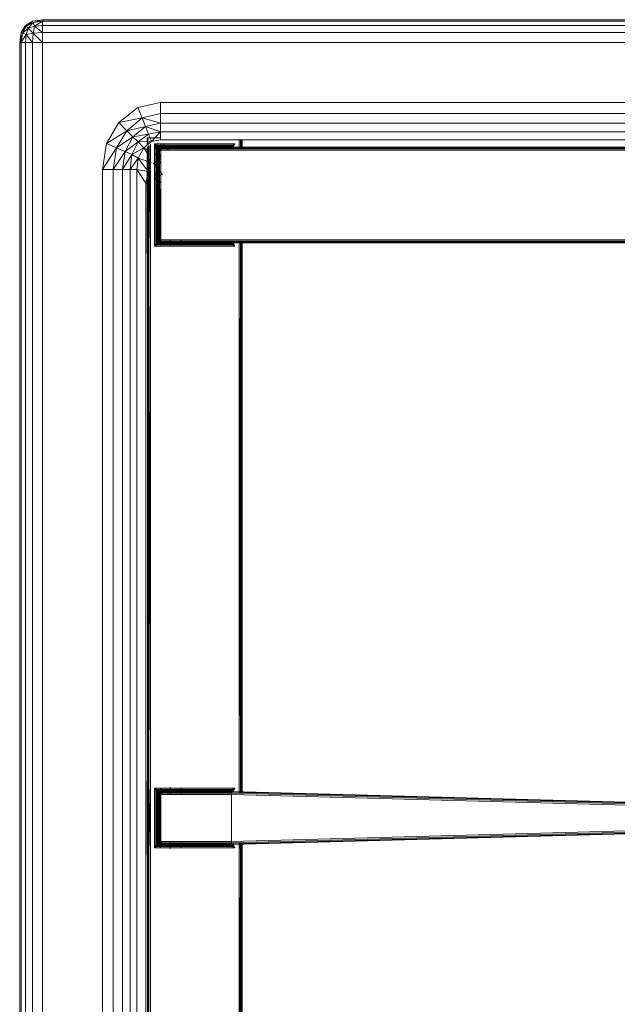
# Model space of a CAD drawing. Header units: millimetres. Extents: x 1 to 3476, y -521 to 159.
# Tile 100 of 130: x 2569 to 2682, y -187 to -1. Entities that reach past the tile are written whole.
import ezdxf

# ---------------------------------------------------------------- set-up
doc = ezdxf.new("R2010")
doc.units = ezdxf.units.MM
doc.layers.add('VG491211CA_dwg', color=8, linetype='Continuous', lineweight=9)

# ---------------------------------------------------------------- blocks, each defined once
blk = doc.blocks.new('VG491211CA_dwg-300031-Poziom 1')
at = {"color": 18, "lineweight": 9}
for p, q in [((1.02, -3.17), (1.83, -1.82)), ((1.83, -1.82), (1.02, -3.17)), ((3.18, -1.01), (1.83, -1.82)), ((1.83, -1.82), (3.18, -1.01)), ((1.83, -1.82), (1.96, -1.95)), ((1.96, -1.95), (1.83, -1.82)), ((3.18, -1.01), (1.96, -1.95)), ((3.18, -1.01), (1.96, -1.95)), ((3.31, -1.28), (1.96, -1.95)), ((1.96, -1.95), (3.31, -1.28)), ((3.31, -1.28), (2.37, -2.36)), ((3.31, -1.28), (2.37, -2.36)), ((5.07, -0.74), (3.18, -1.01)), ((3.18, -1.01), (5.07, -0.74)), ((3.31, -1.28), (3.18, -1.01)), ((3.18, -1.01), (3.31, -1.28)), ((5.07, -0.74), (3.31, -1.28)), ((5.07, -0.74), (3.31, -1.28)), ((5.07, -1.01), (3.31, -1.28)), ((3.31, -1.28), (5.07, -1.01)), ((3.58, -1.95), (3.31, -1.28)), ((3.31, -1.28), (3.58, -1.95)), ((5.07, -1.01), (3.58, -1.95)), ((5.07, -1.01), (3.58, -1.95)), ((5.07, -1.82), (3.58, -1.95)), ((5.07, -1.82), (3.58, -1.95)), ((903.79, -0.74), (5.07, -0.74)), ((5.07, -0.74), (5.07, -1.01)), ((903.79, -1.01), (5.07, -1.01)), ((5.07, -1.01), (5.07, -1.82)), ((5.07, -3.17), (5.07, -1.82)), ((903.79, -1.82), (5.07, -1.82)), ((0.75, -5.06), (1.02, -3.17)), ((1.02, -3.17), (0.75, -5.06)), ((0.75, -5.06), (1.29, -3.3)), ((0.75, -5.06), (1.29, -3.3)), ((1.02, -3.17), (1.96, -1.95)), ((1.02, -3.17), (1.96, -1.95)), ((1.29, -3.3), (1.02, -3.17)), ((1.02, -3.17), (1.29, -3.3)), ((1.02, -5.06), (1.29, -3.3)), ((1.29, -3.3), (1.02, -5.06)), ((1.02, -5.06), (1.96, -3.57)), ((1.02, -5.06), (1.96, -3.57)), ((1.29, -3.3), (1.96, -1.95)), ((1.96, -1.95), (1.29, -3.3)), ((1.29, -3.3), (2.37, -2.36)), ((1.29, -3.3), (2.37, -2.36)), ((1.96, -3.57), (1.29, -3.3)), ((1.29, -3.3), (1.96, -3.57)), ((1.96, -3.57), (1.83, -5.06)), ((1.96, -3.57), (1.83, -5.06)), ((1.96, -1.95), (2.37, -2.36)), ((2.37, -2.36), (1.96, -1.95)), ((2.37, -2.36), (1.96, -3.57)), ((2.37, -2.36), (1.96, -3.57)), ((1.96, -3.57), (3.31, -3.3)), ((3.31, -3.3), (1.96, -3.57)), ((3.18, -5.06), (1.96, -3.57)), ((3.18, -5.06), (1.96, -3.57)), ((3.58, -1.95), (2.37, -2.36)), ((3.58, -1.95), (2.37, -2.36)), ((3.31, -3.3), (2.37, -2.36)), ((3.31, -3.3), (2.37, -2.36)), ((3.18, -5.06), (3.31, -3.3)), ((3.31, -3.3), (3.18, -5.06)), ((3.31, -3.3), (3.58, -1.95)), ((3.58, -1.95), (3.31, -3.3)), ((3.31, -3.3), (5.07, -3.17)), ((5.07, -3.17), (3.31, -3.3)), ((5.07, -5.06), (3.31, -3.3)), ((5.07, -5.06), (3.31, -3.3)), ((5.07, -3.17), (3.58, -1.95)), ((5.07, -3.17), (3.58, -1.95)), ((5.07, -5.06), (5.07, -3.17)), ((5.07, -3.17), (903.79, -3.17)), ((0.75, -5.06), (0.75, -516.42)), ((1.02, -5.06), (0.75, -5.06)), ((1.02, -5.06), (1.02, -516.42)), ((1.83, -5.06), (1.02, -5.06)), ((1.83, -5.06), (3.18, -5.06)), ((1.83, -5.06), (1.83, -516.42)), ((3.18, -5.06), (5.07, -5.06)), ((3.18, -516.42), (3.18, -5.06)), ((5.07, -516.42), (5.07, -5.06)), ((5.07, -5.06), (903.79, -5.06)), ((27.42, -16.42), (23.12, -17.37)), ((27.42, -16.42), (27.42, -18.48)), ((881.44, -16.42), (27.42, -16.42)), ((23.12, -17.37), (19.49, -20.22)), ((23.93, -19.31), (23.12, -17.37)), ((27.42, -18.48), (23.93, -19.31)), ((27.42, -18.48), (27.42, -20.34)), ((881.44, -18.48), (27.42, -18.48)), ((19.49, -20.22), (17.19, -24.2)), ((23.93, -19.31), (19.49, -20.22)), ((21.01, -21.75), (19.49, -20.22)), ((23.93, -19.31), (21.01, -21.75)), ((24.58, -20.99), (23.93, -19.31)), ((27.42, -20.34), (23.93, -19.31)), ((27.42, -20.34), (24.58, -20.99)), ((881.44, -20.34), (27.42, -20.34)), ((27.42, -20.34), (27.42, -22)), ((17.19, -24.2), (21.01, -21.75)), ((21.01, -21.75), (19.1, -25.02)), ((24.58, -20.99), (21.01, -21.75)), ((22.2, -22.94), (21.01, -21.75)), ((24.58, -20.99), (22.2, -22.94)), ((25.13, -22.4), (24.58, -20.99)), ((27.42, -22), (24.58, -20.99)), ((25.13, -22.4), (27.42, -22)), ((25.72, -23.8), (27.42, -22)), ((27.42, -22), (881.44, -22)), ((27.42, -22), (27.42, -23.47)), ((17.19, -24.2), (16.43, -29.08)), ((17.19, -24.2), (19.1, -25.02)), ((19.1, -25.02), (22.2, -22.94)), ((22.2, -22.94), (20.71, -25.68)), ((20.71, -25.68), (23.21, -23.88)), ((21.99, -26.28), (23.21, -23.88)), ((25.13, -22.4), (22.2, -22.94)), ((23.21, -23.88), (22.2, -22.94)), ((23.21, -23.88), (25.13, -22.4)), ((25.72, -23.8), (23.21, -23.88)), ((24.27, -25), (23.21, -23.88)), ((25.72, -23.8), (24.27, -25)), ((24.92, -23.12), (24.89, -23.12)), ((24.89, -23.12), (24.93, -23.12)), ((24.89, -23.12), (24.89, -24.49)), ((24.89, -23.12), (24.89, -24.49)), ((24.89, -24.49), (24.89, -23.12)), ((25.04, -23.12), (24.92, -23.12)), ((24.92, -24.46), (24.92, -23.12)), ((24.93, -23.12), (25.04, -23.12)), ((24.93, -23.12), (24.93, -24.45)), ((24.93, -23.12), (24.93, -24.46)), ((25.22, -23.12), (25.04, -23.12)), ((25.04, -23.12), (25.23, -23.12)), ((25.04, -23.12), (25.04, -24.36)), ((25.05, -24.36), (25.04, -23.12)), ((25.04, -24.37), (25.04, -23.12)), ((25.72, -23.8), (25.13, -22.4)), ((25.23, -23.12), (25.49, -23.12)), ((25.49, -23.12), (27.42, -23.12)), ((27.42, -23.47), (25.72, -23.8)), ((26.81, -24.48), (26.29, -24.22)), ((26.29, -24.22), (26.65, -24.58)), ((26.29, -24.22), (26.55, -24.74)), ((26.29, -24.22), (26.29, -43.64)), ((41.49, -24.22), (26.29, -24.22)), ((27.42, -23.47), (881.44, -23.47)), ((27.56, -25.51), (27.47, -24.22)), ((28.92, -25.42), (27.99, -24.22)), ((41.49, -24.22), (40.96, -24.48)), ((41.49, -24.22), (41.12, -24.58)), ((41.22, -24.74), (41.49, -24.22)), ((42.29, -23.47), (42.29, -25.16)), ((42.55, -23.47), (42.53, -25.16)), ((42.55, -23.47), (42.55, -25.16)), ((42.73, -23.47), (42.72, -25.16)), ((42.74, -25.16), (42.74, -23.47)), ((42.84, -25.16), (42.85, -23.47)), ((42.85, -25.16), (42.85, -23.47)), ((42.88, -25.16), (42.89, -23.47)), ((42.89, -25.16), (42.89, -23.47)), ((16.43, -29.08), (19.1, -25.02)), ((19.1, -25.02), (18.45, -29.08)), ((18.45, -29.08), (20.71, -25.68)), ((19.1, -25.02), (20.71, -25.68)), ((20.71, -25.68), (20.21, -29.08)), ((20.71, -25.68), (21.99, -26.28)), ((21.99, -26.28), (24.27, -25)), ((24.27, -25), (23.17, -26.97)), ((25.27, -26.6), (24.27, -25)), ((25.59, -25.76), (24.27, -25)), ((24.89, -25.05), (24.92, -45.02)), ((24.89, -25.06), (24.89, -45.02)), ((24.93, -24.92), (24.92, -45.02)), ((24.93, -24.9), (25.04, -44.97)), ((25.04, -24.75), (25.04, -44.97)), ((25.22, -44.87), (25.05, -24.73)), ((25.22, -44.87), (25.23, -24.55)), ((25.49, -44.74), (25.24, -24.53)), ((25.49, -44.74), (25.49, -24.33)), ((27.49, -26.65), (26.29, -24.72)), ((26.65, -24.58), (26.55, -24.74)), ((26.77, -24.97), (26.55, -24.74)), ((26.55, -24.74), (26.55, -43.12)), ((26.76, -25.04), (26.55, -24.74)), ((26.81, -24.48), (26.65, -24.58)), ((27.04, -24.71), (26.65, -24.58)), ((26.65, -24.58), (26.89, -24.82)), ((26.65, -24.58), (26.77, -24.97)), ((26.85, -25.34), (26.74, -25.12)), ((26.74, -25.12), (26.74, -42.74)), ((26.76, -25.04), (26.89, -25.12)), ((26.77, -24.97), (26.89, -24.82)), ((26.77, -24.97), (27, -24.93)), ((26.77, -24.97), (26.89, -25.12)), ((27.11, -24.69), (26.81, -24.48)), ((27.11, -24.69), (26.81, -24.48)), ((40.96, -24.48), (26.81, -24.48)), ((26.85, -25.34), (26.89, -25.12)), ((26.85, -25.34), (26.92, -25.16)), ((26.85, -42.52), (26.85, -25.34)), ((26.89, -25.42), (26.85, -25.34)), ((26.89, -24.82), (27.04, -24.71)), ((27, -24.93), (26.89, -24.82)), ((26.89, -25.12), (27, -24.93)), ((26.89, -25.12), (27.04, -24.97)), ((26.89, -25.12), (26.92, -25.16)), ((26.89, -25.42), (26.92, -25.16)), ((26.92, -25.16), (26.89, -25.42)), ((26.89, -25.42), (26.96, -25.18)), ((26.89, -25.42), (26.89, -42.44)), ((26.92, -25.42), (26.89, -25.42)), ((26.89, -42.44), (26.89, -25.42)), ((26.92, -25.16), (27.04, -24.97)), ((27.04, -24.97), (26.92, -25.16)), ((26.92, -25.16), (27.06, -24.99)), ((26.92, -25.16), (26.96, -25.18)), ((26.96, -25.18), (26.92, -25.42)), ((26.92, -25.42), (27.06, -25.21)), ((26.92, -25.42), (26.92, -42.44)), ((27.04, -25.42), (26.92, -25.42)), ((27.06, -24.99), (26.96, -25.18)), ((26.96, -25.18), (27.11, -25.04)), ((26.96, -25.18), (27.06, -25.21)), ((27, -24.93), (27.04, -24.71)), ((27, -24.93), (27.19, -24.82)), ((27.04, -24.97), (27, -24.93)), ((27.04, -24.71), (27.19, -24.82)), ((27.04, -24.97), (27.19, -24.82)), ((27.04, -24.97), (27.22, -24.86)), ((27.22, -24.86), (27.04, -24.97)), ((27.06, -24.99), (27.04, -24.97)), ((27.04, -25.42), (27.06, -25.21)), ((27.04, -42.44), (27.04, -25.42)), ((27.22, -25.42), (27.04, -25.42)), ((27.22, -24.86), (27.06, -24.99)), ((27.24, -24.89), (27.06, -24.99)), ((27.11, -25.04), (27.06, -24.99)), ((27.06, -25.21), (27.11, -25.04)), ((27.06, -25.21), (27.24, -25.18)), ((27.22, -25.42), (27.06, -25.21)), ((27.11, -24.69), (27.19, -24.82)), ((27.24, -24.89), (27.11, -25.04)), ((27.11, -25.04), (27.28, -24.99)), ((27.24, -25.18), (27.11, -25.04)), ((40.59, -24.67), (27.19, -24.67)), ((27.19, -24.67), (27.41, -24.78)), ((27.19, -24.82), (27.41, -24.78)), ((27.22, -24.86), (27.19, -24.82)), ((27.22, -24.86), (27.41, -24.78)), ((27.22, -24.86), (27.49, -24.82)), ((27.49, -24.82), (27.22, -24.86)), ((27.24, -24.89), (27.22, -24.86)), ((27.22, -25.42), (27.24, -25.18)), ((27.22, -42.44), (27.22, -25.42)), ((27.49, -25.42), (27.22, -25.42)), ((27.49, -24.82), (27.24, -24.89)), ((27.49, -24.86), (27.24, -24.89)), ((27.28, -24.99), (27.24, -24.89)), ((27.24, -25.18), (27.28, -24.99)), ((27.24, -25.18), (27.49, -25.16)), ((27.49, -25.42), (27.24, -25.18)), ((27.49, -24.86), (27.28, -24.99)), ((27.28, -24.99), (27.49, -24.97)), ((27.49, -25.16), (27.28, -24.99)), ((27.41, -24.78), (40.36, -24.78)), ((27.41, -24.78), (27.49, -24.82)), ((27.49, -24.82), (27.49, -24.86)), ((40.89, -24.82), (27.49, -24.82)), ((27.49, -24.82), (40.29, -24.82)), ((27.49, -24.86), (27.49, -24.97)), ((40.89, -24.86), (27.49, -24.86)), ((27.49, -24.97), (40.89, -24.97)), ((27.49, -24.97), (27.49, -25.16)), ((27.49, -25.16), (40.89, -25.16)), ((27.49, -25.16), (27.49, -25.42)), ((27.49, -25.42), (40.89, -25.42)), ((27.49, -42.44), (27.49, -25.42)), ((40.29, -24.82), (40.36, -24.78)), ((40.55, -24.86), (40.29, -24.82)), ((40.29, -24.82), (40.65, -24.87)), ((40.29, -24.82), (40.81, -24.86)), ((40.55, -24.86), (40.29, -24.82)), ((40.36, -24.78), (40.59, -24.67)), ((40.36, -24.78), (40.59, -24.82)), ((40.36, -24.78), (40.55, -24.86)), ((40.59, -24.82), (40.55, -24.86)), ((40.55, -24.86), (40.65, -24.87)), ((40.76, -24.97), (40.55, -24.86)), ((40.74, -24.97), (40.55, -24.86)), ((40.76, -24.97), (40.55, -24.86)), ((40.66, -24.69), (40.59, -24.82)), ((40.74, -24.71), (40.59, -24.82)), ((40.59, -24.82), (40.77, -24.93)), ((40.59, -24.82), (40.74, -24.97)), ((40.65, -24.87), (40.81, -24.86)), ((40.77, -24.96), (40.65, -24.87)), ((40.65, -24.87), (40.89, -24.96)), ((40.66, -24.69), (40.96, -24.48)), ((40.74, -24.71), (40.96, -24.48)), ((41.12, -24.58), (40.74, -24.71)), ((40.74, -24.71), (40.89, -24.82)), ((40.74, -24.71), (40.77, -24.93)), ((40.74, -24.97), (40.77, -24.93)), ((40.74, -24.97), (40.85, -25.16)), ((40.85, -25.16), (40.74, -24.97)), ((40.74, -24.97), (40.89, -25.12)), ((40.76, -24.97), (40.89, -25.14)), ((40.77, -24.93), (40.89, -24.82)), ((40.77, -24.93), (40.89, -25.12)), ((40.89, -24.96), (40.77, -24.96)), ((40.77, -24.96), (40.89, -25.14)), ((41.12, -24.58), (40.89, -24.82)), ((117.3, -24.86), (40.89, -24.86)), ((117.11, -24.97), (40.89, -24.97)), ((40.89, -25.16), (117, -25.16)), ((40.89, -25.42), (116.96, -25.42)), ((41.12, -24.58), (40.96, -24.48)), ((41, -24.97), (41.12, -24.58)), ((41.22, -24.74), (41.12, -24.58)), ((20.21, -29.08), (21.99, -26.28)), ((21.69, -29.08), (21.99, -26.28)), ((21.69, -29.08), (23.17, -26.97)), ((21.99, -26.28), (23.17, -26.97)), ((23.17, -26.97), (22.91, -29.08)), ((23.17, -26.97), (25.67, -27.79)), ((23.17, -26.97), (25.08, -29.51)), ((26.9, -29), (26.1, -27.93)), ((27.49, -26.83), (26.29, -26.15)), ((26.29, -27.81), (27.49, -27.04)), ((27.49, -27.4), (26.9, -29)), ((16.43, -29.08), (16.43, -492.39)), ((18.45, -29.08), (16.43, -29.08)), ((18.45, -29.08), (18.45, -492.39)), ((20.21, -29.08), (18.45, -29.08)), ((21.69, -29.08), (20.21, -29.08)), ((20.21, -29.08), (20.21, -492.39)), ((21.69, -492.39), (21.69, -29.08)), ((22.91, -29.08), (21.69, -29.08)), ((22.91, -29.08), (25.08, -29.51)), ((22.91, -29.08), (24.61, -31.68)), ((22.91, -492.39), (22.91, -29.08)), ((24.61, -31.68), (25.08, -29.51)), ((24.89, -45.02), (24.89, -28.84)), ((24.92, -45.02), (24.92, -28.92)), ((25.04, -44.97), (25.04, -28.91)), ((26.9, -29), (26.29, -30.28)), ((27.8, -30.09), (26.9, -29)), ((24.61, -31.68), (24.61, -489.79)), ((25.15, -32.08), (24.61, -31.68)), ((26.29, -30.61), (27.49, -30.19)), ((26.29, -30.8), (27.49, -31.6)), ((27.41, -33.3), (27.48, -32.08)), ((27.41, -43.64), (27.41, -33.3)), ((26.76, -42.82), (26.55, -43.12)), ((26.76, -42.82), (26.55, -43.12)), ((26.74, -42.74), (26.85, -42.52)), ((26.76, -42.82), (26.89, -42.74)), ((26.77, -42.89), (26.89, -42.74)), ((26.85, -42.52), (26.89, -42.44)), ((26.89, -42.74), (26.85, -42.52)), ((26.92, -42.7), (26.85, -42.52)), ((26.89, -42.44), (26.92, -42.44)), ((26.89, -42.44), (26.92, -42.7)), ((26.92, -42.7), (26.89, -42.44)), ((26.89, -42.44), (26.96, -42.69)), ((26.92, -42.7), (26.89, -42.74)), ((27, -42.93), (26.89, -42.74)), ((27.04, -42.89), (26.89, -42.74)), ((26.92, -42.44), (27.04, -42.44)), ((26.92, -42.44), (27.06, -42.65)), ((26.92, -42.44), (26.96, -42.69)), ((26.96, -42.69), (26.92, -42.7)), ((26.92, -42.7), (27.04, -42.89)), ((27.04, -42.89), (26.92, -42.7)), ((26.92, -42.7), (27.06, -42.87)), ((27.06, -42.65), (26.96, -42.69)), ((26.96, -42.69), (27.11, -42.82)), ((26.96, -42.69), (27.06, -42.87)), ((27.04, -42.44), (27.22, -42.44)), ((27.06, -42.65), (27.04, -42.44)), ((27.04, -42.89), (27.06, -42.87)), ((27.22, -42.44), (27.06, -42.65)), ((27.11, -42.82), (27.06, -42.65)), ((27.24, -42.69), (27.06, -42.65)), ((27.06, -42.87), (27.11, -42.82)), ((27.06, -42.87), (27.24, -42.97)), ((27.22, -43), (27.06, -42.87)), ((27.24, -42.69), (27.11, -42.82)), ((27.24, -42.97), (27.11, -42.82)), ((27.28, -42.87), (27.11, -42.82)), ((27.22, -42.44), (27.49, -42.44)), ((27.24, -42.69), (27.22, -42.44)), ((27.49, -42.44), (27.24, -42.69)), ((27.28, -42.87), (27.24, -42.69)), ((27.49, -42.7), (27.24, -42.69)), ((27.24, -42.97), (27.28, -42.87)), ((27.49, -42.7), (27.28, -42.87)), ((27.49, -43), (27.28, -42.87)), ((27.49, -42.89), (27.28, -42.87)), ((40.89, -42.44), (27.49, -42.44)), ((27.49, -42.44), (27.49, -42.7)), ((40.89, -42.7), (27.49, -42.7)), ((27.49, -42.7), (27.49, -42.89)), ((29.24, -43.64), (29.24, -42.44)), ((31.34, -43.64), (31.34, -42.44)), ((40.85, -42.7), (40.74, -42.89)), ((40.74, -42.89), (40.85, -42.7)), ((40.89, -42.74), (40.74, -42.89)), ((40.76, -42.89), (40.89, -42.72)), ((40.77, -42.9), (40.89, -42.72)), ((40.89, -42.74), (40.77, -42.93)), ((116.96, -42.44), (40.89, -42.44)), ((117, -42.7), (40.89, -42.7)), ((42.31, -42.7), (42.29, -44.74)), ((42.29, -42.7), (42.29, -44.74)), ((42.57, -42.7), (42.55, -44.87)), ((42.55, -42.7), (42.55, -44.87)), ((42.73, -44.97), (42.73, -42.7)), ((42.73, -44.97), (42.75, -42.7)), ((42.74, -42.7), (42.74, -44.97)), ((42.85, -45.02), (42.85, -42.7)), ((42.85, -45.02), (42.85, -42.7)), ((42.85, -42.7), (42.85, -45.02)), ((42.89, -45.02), (42.89, -42.7)), ((42.89, -42.7), (42.89, -45.02)), ((25.49, -145.17), (25.49, -44.74)), ((26.55, -43.12), (26.29, -43.64)), ((26.29, -43.64), (26.65, -43.28)), ((26.29, -43.64), (26.81, -43.38)), ((26.29, -43.64), (41.49, -43.64)), ((26.55, -43.12), (26.65, -43.28)), ((26.77, -42.89), (26.65, -43.28)), ((26.65, -43.28), (26.89, -43.04)), ((26.65, -43.28), (27.04, -43.15)), ((26.65, -43.28), (26.81, -43.38)), ((26.89, -43.04), (26.77, -42.89)), ((27, -42.93), (26.77, -42.89)), ((27.04, -43.15), (26.81, -43.38)), ((27.11, -43.17), (26.81, -43.38)), ((26.81, -43.38), (40.96, -43.38)), ((26.89, -43.04), (27, -42.93)), ((27.04, -43.15), (26.89, -43.04)), ((27, -42.93), (27.04, -42.89)), ((27.04, -43.15), (27, -42.93)), ((27.19, -43.04), (27, -42.93)), ((27.22, -43), (27.04, -42.89)), ((27.04, -42.89), (27.22, -43)), ((27.19, -43.04), (27.04, -42.89)), ((27.04, -43.15), (27.19, -43.04)), ((27.11, -43.17), (27.19, -43.04)), ((27.19, -43.04), (27.22, -43)), ((27.41, -43.08), (27.19, -43.04)), ((27.41, -43.08), (27.19, -43.19)), ((27.19, -43.19), (40.59, -43.19)), ((27.22, -43), (27.24, -42.97)), ((27.49, -43.04), (27.22, -43)), ((27.22, -43), (27.49, -43.04)), ((27.41, -43.08), (27.22, -43)), ((27.24, -42.97), (27.49, -43)), ((27.49, -43.04), (27.24, -42.97)), ((27.49, -43.04), (27.41, -43.08)), ((40.36, -43.08), (27.41, -43.08)), ((40.89, -42.89), (27.49, -42.89)), ((27.49, -42.89), (27.49, -43)), ((27.49, -43), (40.89, -43)), ((27.49, -43), (27.49, -43.04)), ((27.49, -43.04), (40.89, -43.04)), ((40.29, -43.04), (27.49, -43.04)), ((40.29, -43.04), (40.65, -42.99)), ((40.81, -43), (40.29, -43.04)), ((40.29, -43.04), (40.55, -43)), ((40.29, -43.04), (40.55, -43)), ((40.36, -43.08), (40.29, -43.04)), ((40.55, -43), (40.36, -43.08)), ((40.59, -43.04), (40.36, -43.08)), ((40.59, -43.19), (40.36, -43.08)), ((40.55, -43), (40.74, -42.89)), ((40.76, -42.89), (40.55, -43)), ((40.77, -42.9), (40.55, -43)), ((40.65, -42.99), (40.55, -43)), ((40.55, -43), (40.59, -43.04)), ((40.74, -42.89), (40.59, -43.04)), ((40.77, -42.93), (40.59, -43.04)), ((40.74, -43.15), (40.59, -43.04)), ((40.66, -43.17), (40.59, -43.04)), ((40.65, -42.99), (40.89, -42.9)), ((40.65, -42.99), (40.77, -42.9)), ((40.81, -43), (40.65, -42.99)), ((40.66, -43.17), (40.96, -43.38)), ((40.66, -43.17), (40.96, -43.38)), ((40.74, -42.89), (40.77, -42.93)), ((40.77, -42.93), (40.74, -43.15)), ((40.89, -43.04), (40.74, -43.15)), ((40.74, -43.15), (41.12, -43.28)), ((40.77, -42.9), (40.89, -42.9)), ((40.77, -42.93), (40.89, -43.04)), ((117.11, -42.89), (40.89, -42.89)), ((40.89, -43), (117.3, -43)), ((41.12, -43.28), (40.89, -43.04)), ((40.96, -43.38), (41.12, -43.28)), ((40.96, -43.38), (41.49, -43.64)), ((41.12, -43.28), (41, -42.89)), ((41.12, -43.28), (41.22, -43.12)), ((41.49, -43.64), (41.12, -43.28)), ((41.49, -43.64), (41.22, -43.12)), ((42.29, -44.74), (42.55, -145.04)), ((42.29, -44.74), (42.29, -145.17)), ((24.92, -45.02), (24.93, -144.89)), ((24.92, -45.02), (24.92, -64.66)), ((25.04, -44.97), (24.93, -144.89)), ((25.04, -44.97), (25.04, -144.94)), ((25.23, -145.04), (25.04, -44.97)), ((25.23, -145.04), (25.22, -44.87)), ((25.49, -145.17), (25.22, -44.87)), ((42.55, -44.87), (42.74, -144.94)), ((42.55, -44.87), (42.55, -145.04)), ((42.74, -144.94), (42.73, -44.97)), ((42.74, -144.94), (42.85, -45.02)), ((42.85, -144.89), (42.85, -45.02)), ((42.85, -144.89), (42.86, -129.8)), ((24.93, -144.89), (24.89, -158.94)), ((24.89, -144.89), (24.89, -158.92)), ((24.89, -158.92), (24.89, -144.89)), ((24.93, -144.89), (24.92, -158.92)), ((24.92, -158.92), (24.92, -144.89)), ((25.04, -144.94), (24.92, -158.92)), ((25.04, -144.94), (25.04, -158.86)), ((25.22, -158.77), (25.04, -144.94)), ((25.04, -158.86), (25.04, -144.94)), ((25.22, -158.77), (25.23, -145.04)), ((25.22, -145.04), (25.22, -158.77)), ((25.49, -158.64), (25.23, -145.04)), ((25.49, -158.64), (25.49, -145.17)), ((42.29, -145.17), (42.33, -147.24)), ((42.29, -145.17), (42.29, -147.24)), ((42.55, -145.04), (42.58, -147.25)), ((42.55, -145.04), (42.55, -147.25)), ((42.55, -147.25), (42.55, -145.04)), ((42.74, -147.26), (42.74, -144.94)), ((42.74, -144.94), (42.74, -147.26)), ((42.83, -147.26), (42.85, -144.89)), ((42.85, -147.26), (42.85, -144.89)), ((42.85, -144.89), (42.85, -147.26)), ((42.88, -147.26), (42.89, -144.87)), ((42.89, -147.26), (42.89, -144.89)), ((42.89, -144.89), (42.89, -147.26)), ((26.81, -146.53), (26.29, -146.27)), ((26.29, -146.27), (26.65, -146.63)), ((26.29, -146.27), (26.55, -146.79)), ((26.29, -146.27), (26.29, -157.54)), ((41.49, -146.27), (26.29, -146.27)), ((26.65, -146.63), (26.55, -146.79)), ((26.77, -147.02), (26.55, -146.79)), ((26.55, -146.79), (26.55, -157.01)), ((26.76, -147.09), (26.55, -146.79)), ((26.81, -146.53), (26.65, -146.63)), ((27.04, -146.76), (26.65, -146.63)), ((26.65, -146.63), (26.89, -146.87)), ((26.65, -146.63), (26.77, -147.02)), ((26.85, -147.39), (26.74, -147.17)), ((26.74, -147.17), (26.74, -156.64)), ((26.76, -147.09), (26.89, -147.17)), ((26.77, -147.02), (26.89, -146.87)), ((26.77, -147.02), (27, -146.98)), ((26.77, -147.02), (26.89, -147.17)), ((27.11, -146.74), (26.81, -146.53)), ((27.11, -146.74), (26.81, -146.53)), ((40.96, -146.53), (26.81, -146.53)), ((26.85, -147.39), (26.89, -147.17)), ((26.85, -147.39), (26.92, -147.21)), ((26.89, -146.87), (27.04, -146.76)), ((27, -146.98), (26.89, -146.87)), ((26.89, -147.17), (27, -146.98)), ((26.89, -147.17), (27.04, -147.02)), ((26.89, -147.17), (26.92, -147.21)), ((26.89, -147.47), (26.92, -147.21)), ((26.92, -147.21), (26.89, -147.47)), ((26.89, -147.47), (26.96, -147.22)), ((26.92, -147.21), (27.04, -147.02)), ((27.04, -147.02), (26.92, -147.21)), ((26.92, -147.21), (27.06, -147.04)), ((26.92, -147.21), (26.96, -147.22)), ((26.96, -147.22), (26.92, -147.47)), ((26.92, -147.47), (27.06, -147.26)), ((27.06, -147.04), (26.96, -147.22)), ((26.96, -147.22), (27.11, -147.09)), ((26.96, -147.22), (27.06, -147.26)), ((27, -146.98), (27.04, -146.76)), ((27, -146.98), (27.19, -146.87)), ((27.04, -147.02), (27, -146.98)), ((27.04, -146.76), (27.19, -146.87)), ((27.04, -147.02), (27.19, -146.87)), ((27.22, -146.91), (27.04, -147.02)), ((27.04, -147.02), (27.22, -146.91)), ((27.06, -147.04), (27.04, -147.02)), ((27.04, -147.47), (27.06, -147.26)), ((27.22, -146.91), (27.06, -147.04)), ((27.24, -146.94), (27.06, -147.04)), ((27.11, -147.09), (27.06, -147.04)), ((27.06, -147.26), (27.11, -147.09)), ((27.06, -147.26), (27.24, -147.22)), ((27.22, -147.47), (27.06, -147.26)), ((27.11, -146.74), (27.19, -146.87)), ((27.24, -146.94), (27.11, -147.09)), ((27.11, -147.09), (27.28, -147.04)), ((27.24, -147.22), (27.11, -147.09)), ((40.59, -146.72), (27.19, -146.72)), ((27.19, -146.72), (27.41, -146.83)), ((27.19, -146.87), (27.41, -146.83)), ((27.22, -146.91), (27.19, -146.87)), ((27.22, -146.91), (27.41, -146.83)), ((27.49, -146.87), (27.22, -146.91)), ((27.22, -146.91), (27.49, -146.87)), ((27.24, -146.94), (27.22, -146.91)), ((27.22, -147.47), (27.24, -147.22)), ((27.49, -146.87), (27.24, -146.94)), ((27.49, -146.91), (27.24, -146.94)), ((27.28, -147.04), (27.24, -146.94)), ((27.24, -147.22), (27.28, -147.04)), ((27.24, -147.22), (27.49, -147.21)), ((27.49, -147.47), (27.24, -147.22)), ((27.49, -146.91), (27.28, -147.04)), ((27.28, -147.04), (27.49, -147.02)), ((27.49, -147.21), (27.28, -147.04)), ((27.41, -157.62), (27.41, -146.19)), ((27.41, -146.83), (40.36, -146.83)), ((27.41, -146.83), (27.49, -146.87)), ((40.88, -146.87), (27.49, -146.87)), ((27.49, -146.87), (27.49, -146.91)), ((27.49, -146.87), (40.29, -146.87)), ((40.88, -146.91), (27.49, -146.91)), ((27.49, -146.91), (27.49, -147.02)), ((27.49, -147.02), (40.88, -147.02)), ((27.49, -147.02), (27.49, -147.21)), ((27.49, -147.21), (40.88, -147.21)), ((27.49, -147.21), (27.49, -147.47)), ((29.24, -147.47), (29.24, -146.07)), ((31.34, -147.47), (31.34, -146.27)), ((40.29, -146.87), (40.36, -146.83)), ((40.55, -146.9), (40.29, -146.86)), ((40.29, -146.86), (40.65, -146.91)), ((40.29, -146.86), (40.81, -146.91)), ((40.29, -146.87), (40.29, -146.86)), ((40.29, -146.86), (40.88, -146.87)), ((40.55, -146.91), (40.29, -146.87)), ((40.29, -146.87), (40.55, -146.9)), ((40.36, -146.83), (40.59, -146.72)), ((40.36, -146.83), (40.59, -146.87)), ((40.36, -146.83), (40.55, -146.91)), ((40.59, -146.87), (40.55, -146.91)), ((40.55, -146.9), (40.65, -146.91)), ((40.76, -147.01), (40.55, -146.9)), ((40.55, -146.91), (40.55, -146.9)), ((40.76, -147.01), (40.55, -146.9)), ((40.74, -147.02), (40.55, -146.91)), ((40.55, -146.91), (40.74, -147.02)), ((40.66, -146.74), (40.59, -146.87)), ((40.74, -146.76), (40.59, -146.87)), ((40.59, -146.87), (40.77, -146.98)), ((40.59, -146.87), (40.74, -147.02)), ((40.77, -147.01), (40.65, -146.91)), ((40.65, -146.91), (40.89, -147.01)), ((40.65, -146.91), (40.81, -146.91)), ((40.66, -146.74), (40.96, -146.53)), ((40.74, -146.76), (40.96, -146.53)), ((41.12, -146.63), (40.74, -146.76)), ((40.74, -146.76), (40.89, -146.87)), ((40.74, -146.76), (40.77, -146.98)), ((40.74, -147.02), (40.77, -146.98)), ((40.74, -147.02), (40.85, -147.21)), ((40.85, -147.21), (40.74, -147.02)), ((40.85, -147.21), (40.74, -147.02)), ((40.74, -147.02), (40.89, -147.17)), ((40.76, -147.01), (40.89, -147.19)), ((40.77, -146.98), (40.89, -146.87)), ((40.77, -146.98), (40.89, -147.17)), ((40.89, -147.01), (40.77, -147.01)), ((40.77, -147.01), (40.89, -147.19)), ((40.88, -146.87), (40.88, -146.91)), ((40.88, -146.91), (40.88, -147.02)), ((130.29, -149.29), (40.88, -146.91)), ((40.88, -147.02), (130.29, -149.4)), ((40.88, -147.02), (40.88, -147.21)), ((40.88, -147.21), (130.29, -149.59)), ((40.88, -147.21), (40.88, -147.47)), ((41.12, -146.63), (40.89, -146.87)), ((41.49, -146.27), (40.96, -146.53)), ((41.12, -146.63), (40.96, -146.53)), ((41, -147.02), (41.12, -146.63)), ((41.49, -146.27), (41.12, -146.63)), ((41.22, -146.79), (41.12, -146.63)), ((41.22, -146.79), (41.49, -146.27)), ((26.85, -156.41), (26.85, -147.39)), ((26.89, -147.47), (26.85, -147.39)), ((26.89, -147.47), (26.89, -156.34)), ((26.92, -147.47), (26.89, -147.47)), ((26.89, -156.34), (26.89, -147.47)), ((26.92, -147.47), (26.92, -156.34)), ((27.04, -147.47), (26.92, -147.47)), ((27.04, -156.34), (27.04, -147.47)), ((27.22, -147.47), (27.04, -147.47)), ((27.22, -156.34), (27.22, -147.47)), ((27.49, -147.47), (27.22, -147.47)), ((27.49, -147.47), (40.88, -147.47)), ((27.49, -156.34), (27.49, -147.47)), ((40.88, -147.47), (130.29, -149.85)), ((40.88, -147.47), (40.88, -156.34)), ((130.29, -153.96), (40.88, -156.34)), ((130.29, -154.22), (40.88, -156.6)), ((130.29, -154.41), (40.88, -156.79)), ((40.88, -156.9), (130.29, -154.52)), ((26.74, -156.64), (26.85, -156.41)), ((26.85, -156.41), (26.89, -156.34)), ((26.89, -156.64), (26.85, -156.41)), ((26.92, -156.6), (26.85, -156.41)), ((26.89, -156.34), (26.92, -156.34)), ((26.89, -156.34), (26.92, -156.6)), ((26.92, -156.6), (26.89, -156.34)), ((26.89, -156.34), (26.96, -156.58)), ((26.92, -156.6), (26.89, -156.64)), ((26.92, -156.34), (27.04, -156.34)), ((26.92, -156.34), (27.06, -156.55)), ((26.92, -156.34), (26.96, -156.58)), ((26.96, -156.58), (26.92, -156.6)), ((26.92, -156.6), (27.04, -156.79)), ((27.04, -156.79), (26.92, -156.6)), ((26.92, -156.6), (27.06, -156.77)), ((27.06, -156.55), (26.96, -156.58)), ((26.96, -156.58), (27.11, -156.71)), ((26.96, -156.58), (27.06, -156.77)), ((27.04, -156.34), (27.22, -156.34)), ((27.06, -156.55), (27.04, -156.34)), ((27.22, -156.34), (27.06, -156.55)), ((27.11, -156.71), (27.06, -156.55)), ((27.24, -156.58), (27.06, -156.55)), ((27.24, -156.58), (27.11, -156.71)), ((27.22, -156.34), (27.49, -156.34)), ((27.24, -156.58), (27.22, -156.34)), ((27.49, -156.34), (27.24, -156.58)), ((27.28, -156.77), (27.24, -156.58)), ((27.49, -156.6), (27.24, -156.58)), ((27.49, -156.6), (27.28, -156.77)), ((40.88, -156.34), (27.49, -156.34)), ((27.49, -156.34), (27.49, -156.6)), ((40.88, -156.6), (27.49, -156.6)), ((27.49, -156.6), (27.49, -156.79)), ((29.24, -157.74), (29.24, -156.34)), ((31.34, -157.54), (31.34, -156.34)), ((40.85, -156.6), (40.74, -156.79)), ((40.74, -156.79), (40.85, -156.6)), ((40.74, -156.79), (40.85, -156.6)), ((40.88, -156.34), (40.88, -156.6)), ((40.88, -156.6), (40.88, -156.79)), ((42.29, -156.56), (42.29, -158.64)), ((42.5, -156.56), (42.55, -158.77)), ((42.55, -156.56), (42.55, -158.77)), ((42.55, -158.77), (42.55, -156.56)), ((42.7, -156.55), (42.73, -158.86)), ((42.73, -158.86), (42.73, -156.55)), ((42.73, -158.86), (42.75, -156.55)), ((42.74, -156.55), (42.74, -158.86)), ((42.85, -158.92), (42.85, -156.55)), ((42.85, -158.92), (42.86, -156.55)), ((42.85, -156.55), (42.85, -158.92)), ((42.89, -158.92), (42.89, -156.55)), ((42.89, -156.55), (42.89, -158.92)), ((26.55, -157.01), (26.29, -157.54)), ((26.29, -157.54), (26.65, -157.18)), ((26.29, -157.54), (26.81, -157.28)), ((26.29, -157.54), (41.49, -157.54)), ((26.76, -156.71), (26.55, -157.01)), ((26.76, -156.71), (26.55, -157.01)), ((26.55, -157.01), (26.65, -157.18)), ((26.77, -156.79), (26.65, -157.18)), ((26.65, -157.18), (26.89, -156.94)), ((26.65, -157.18), (27.04, -157.05)), ((26.65, -157.18), (26.81, -157.28)), ((26.76, -156.71), (26.89, -156.64)), ((26.77, -156.79), (26.89, -156.64)), ((26.89, -156.94), (26.77, -156.79)), ((27, -156.83), (26.77, -156.79)), ((27.04, -157.05), (26.81, -157.28)), ((27.11, -157.07), (26.81, -157.28)), ((26.81, -157.28), (40.96, -157.28)), ((27, -156.83), (26.89, -156.64)), ((27.04, -156.79), (26.89, -156.64)), ((26.89, -156.94), (27, -156.83)), ((27.04, -157.05), (26.89, -156.94)), ((27, -156.83), (27.04, -156.79)), ((27.04, -157.05), (27, -156.83)), ((27.19, -156.94), (27, -156.83)), ((27.04, -156.79), (27.06, -156.77)), ((27.22, -156.9), (27.04, -156.79)), ((27.04, -156.79), (27.22, -156.9)), ((27.19, -156.94), (27.04, -156.79)), ((27.04, -157.05), (27.19, -156.94)), ((27.06, -156.77), (27.11, -156.71)), ((27.06, -156.77), (27.24, -156.86)), ((27.22, -156.9), (27.06, -156.77)), ((27.24, -156.86), (27.11, -156.71)), ((27.28, -156.77), (27.11, -156.71)), ((27.11, -157.07), (27.19, -156.94)), ((27.19, -156.94), (27.22, -156.9)), ((27.41, -156.98), (27.19, -156.94)), ((27.41, -156.98), (27.19, -157.09)), ((27.19, -157.09), (40.59, -157.09)), ((27.22, -156.9), (27.24, -156.86)), ((27.49, -156.94), (27.22, -156.9)), ((27.22, -156.9), (27.49, -156.94)), ((27.41, -156.98), (27.22, -156.9)), ((27.24, -156.86), (27.28, -156.77)), ((27.24, -156.86), (27.49, -156.9)), ((27.49, -156.94), (27.24, -156.86)), ((27.49, -156.9), (27.28, -156.77)), ((27.49, -156.79), (27.28, -156.77)), ((27.49, -156.94), (27.41, -156.98)), ((40.36, -156.98), (27.41, -156.98)), ((40.88, -156.79), (27.49, -156.79)), ((27.49, -156.79), (27.49, -156.9)), ((27.49, -156.9), (40.88, -156.9)), ((27.49, -156.9), (27.49, -156.94)), ((27.49, -156.94), (40.88, -156.94)), ((40.29, -156.94), (27.49, -156.94)), ((40.29, -156.94), (40.65, -156.89)), ((40.81, -156.9), (40.29, -156.94)), ((40.29, -156.94), (40.55, -156.9)), ((40.29, -156.94), (40.55, -156.9)), ((40.55, -156.9), (40.29, -156.94)), ((40.29, -156.94), (40.29, -156.94)), ((40.36, -156.98), (40.29, -156.94)), ((40.88, -156.94), (40.29, -156.94)), ((40.55, -156.9), (40.36, -156.98)), ((40.59, -156.94), (40.36, -156.98)), ((40.59, -157.09), (40.36, -156.98)), ((40.77, -156.79), (40.55, -156.9)), ((40.55, -156.9), (40.74, -156.79)), ((40.74, -156.79), (40.55, -156.9)), ((40.76, -156.79), (40.55, -156.9)), ((40.65, -156.89), (40.55, -156.9)), ((40.55, -156.9), (40.55, -156.9)), ((40.55, -156.9), (40.59, -156.94)), ((40.74, -156.79), (40.59, -156.94)), ((40.77, -156.83), (40.59, -156.94)), ((40.74, -157.05), (40.59, -156.94)), ((40.66, -157.07), (40.59, -156.94)), ((40.65, -156.89), (40.77, -156.79)), ((40.65, -156.89), (40.89, -156.8)), ((40.81, -156.9), (40.65, -156.89)), ((40.66, -157.07), (40.96, -157.28)), ((40.66, -157.07), (40.96, -157.28)), ((40.89, -156.64), (40.74, -156.79)), ((40.74, -156.79), (40.77, -156.83)), ((40.77, -156.83), (40.74, -157.05)), ((40.89, -156.94), (40.74, -157.05)), ((40.74, -157.05), (41.12, -157.18)), ((40.76, -156.79), (40.89, -156.62)), ((40.77, -156.79), (40.89, -156.62)), ((40.89, -156.64), (40.77, -156.83)), ((40.77, -156.79), (40.89, -156.8)), ((40.77, -156.83), (40.89, -156.94)), ((40.88, -156.79), (40.88, -156.9)), ((40.88, -156.9), (40.88, -156.94)), ((41.12, -157.18), (40.89, -156.94)), ((40.96, -157.28), (41.12, -157.18)), ((40.96, -157.28), (41.49, -157.54)), ((41.12, -157.18), (41, -156.79)), ((41.12, -157.18), (41.22, -157.01)), ((41.49, -157.54), (41.12, -157.18)), ((41.49, -157.54), (41.22, -157.01)), ((24.92, -158.92), (24.92, -254.71)), ((25.04, -158.86), (25.04, -254.53)), ((25.22, -254.41), (25.22, -158.77)), ((25.49, -254.38), (25.49, -158.64)), ((42.29, -158.64), (42.29, -254.38)), ((42.55, -158.77), (42.29, -254.38)), ((42.55, -158.77), (42.55, -254.41)), ((42.73, -158.86), (42.55, -254.41)), ((42.74, -254.53), (42.73, -158.86)), ((42.74, -254.53), (42.85, -158.92)), ((42.85, -254.71), (42.85, -158.92))]:
    blk.add_line(p, q, dxfattribs=at)

msp = doc.modelspace()

# ---------------------------------------------------------------- block references
at = {"layer": 'VG491211CA_dwg', "color": 18}
msp.add_blockref('VG491211CA_dwg-300031-Poziom 1', (2568.19, 0), dxfattribs=at)

doc.saveas('drawing.dxf')
